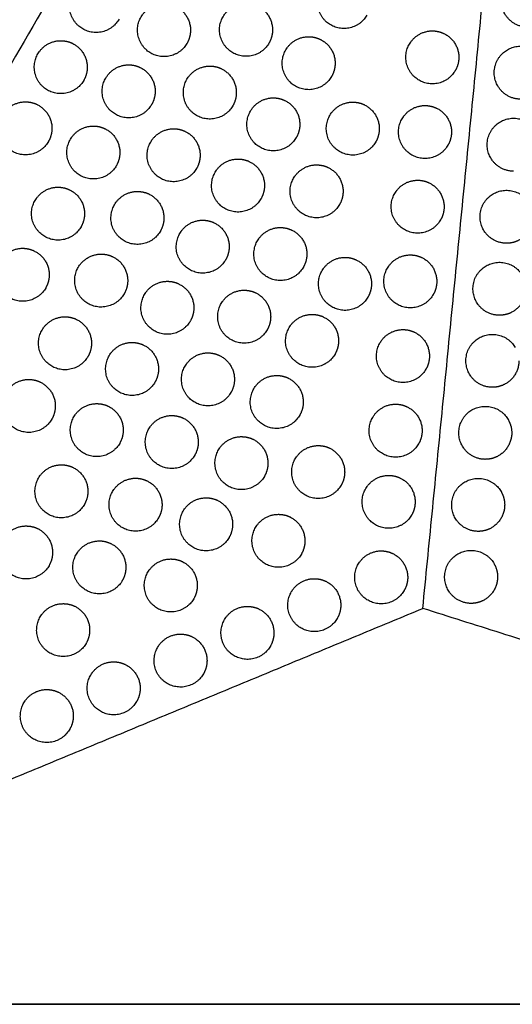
# Model space of a CAD drawing. Header units: millimetres. Extents: x -125 to 375, y 0 to 433.
# Tile 6 of 45: x 62 to 118, y 0 to 112. Entities that reach past the tile are written whole.
import ezdxf

# ---------------------------------------------------------------- set-up
doc = ezdxf.new("R2010")
doc.units = ezdxf.units.MM
doc.layers.add('Layer 01', color=18, linetype='Continuous', true_color=0x000000)

msp = doc.modelspace()

# ---------------------------------------------------------------- linework, layer by layer
at = {"layer": 'Layer 01'}
for points in [[(125, 216.51, 76), (62.5, 108.25, 76), (0, 0, 76)], [(108.13, 44.85, 87), (116.56, 130.68, 81.5), (125, 216.51, 76)], [(0, 0, 76), (54.06, 22.43, 81.5), (108.13, 44.85, 87)], [(250, 0, 76), (179.06, 22.43, 81.5), (108.13, 44.85, 87)], [(0, 0), (125, 0), (250, 0)], [(250, 0, 76), (125, 0, 76), (0, 0, 76)]]:
    msp.add_open_spline(points, degree=2, dxfattribs=at)
at = {"layer": 'Layer 01', "extrusion": (-0.132203, 0.076328, 0.988279)}
for points, weights, knots in [([(73.73, 111.6, 77.24), (72.23, 109, 77.24), (69.63, 110.5, 76.78), (67.03, 112, 76.32), (68.53, 114.6, 76.32), (69.4, 116.1, 76.32), (71.13, 116.1, 76.55)], [1, 0.707106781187, 1, 0.707106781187, 1, 0.807007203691, 0.868347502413], [0, 0, 0, 6.035579, 6.035579, 12.071157, 12.071157, 16.048112, 16.048112, 16.048112]), ([(101.8, 112.05, 80.96), (100.3, 109.45, 80.96), (97.7, 110.95, 80.5), (95.11, 112.45, 80.04), (96.61, 115.05, 80.04), (97.47, 116.55, 80.04), (99.2, 116.55, 80.27)], [1, 0.707106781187, 1, 0.707106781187, 1, 0.807007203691, 0.868347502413], [0, 0, 0, 6.035579, 6.035579, 12.071157, 12.071157, 16.048112, 16.048112, 16.048112]), ([(81.42, 108.86, 78.48), (79.92, 106.26, 78.48), (77.32, 107.76, 78.02), (74.72, 109.26, 77.56), (76.22, 111.86, 77.56), (77.09, 113.36, 77.56), (78.82, 113.36, 77.79)], [1, 0.707106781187, 1, 0.707106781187, 1, 0.807007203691, 0.868347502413], [0, 0, 0, 6.035579, 6.035579, 12.071157, 12.071157, 16.048112, 16.048112, 16.048112]), ([(90.71, 108.89, 79.72), (89.21, 106.3, 79.72), (86.61, 107.8, 79.26), (84.01, 109.3, 78.8), (85.51, 111.89, 78.8), (86.38, 113.39, 78.8), (88.11, 113.39, 79.03)], [1, 0.707106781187, 1, 0.707106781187, 1, 0.807007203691, 0.868347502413], [0, 0, 0, 6.035579, 6.035579, 12.071157, 12.071157, 16.048112, 16.048112, 16.048112]), ([(97.8, 105.12, 80.96), (96.3, 102.52, 80.96), (93.7, 104.02, 80.5), (91.11, 105.52, 80.04), (92.61, 108.12, 80.04), (93.47, 109.62, 80.04), (95.2, 109.62, 80.27)], [1, 0.707106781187, 1, 0.707106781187, 1, 0.807007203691, 0.868347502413], [0, 0, 0, 6.035579, 6.035579, 12.071157, 12.071157, 16.048112, 16.048112, 16.048112]), ([(95.2, 109.62, 80.27), (96.01, 109.62, 80.38), (96.7, 109.22, 80.5), (98.2, 108.35, 80.77), (98.2, 106.62, 80.9)], [0.868347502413, 0.900099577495, 1, 0.807007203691, 0.868347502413], [16.048112, 16.048112, 16.048112, 18.106736, 18.106736, 21.596537, 21.596537, 21.596537]), ([(111.81, 105.78, 82.79), (110.31, 103.18, 82.79), (107.71, 104.68, 82.32), (105.11, 106.18, 81.86), (106.61, 108.78, 81.86), (107.48, 110.28, 81.86), (109.21, 110.28, 82.09)], [1, 0.707106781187, 1, 0.707106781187, 1, 0.807007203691, 0.868347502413], [0, 0, 0, 6.035579, 6.035579, 12.071157, 12.071157, 16.048112, 16.048112, 16.048112]), ([(69.73, 104.67, 77.24), (68.23, 102.07, 77.24), (65.63, 103.57, 76.78), (63.03, 105.07, 76.32), (64.53, 107.67, 76.32), (65.4, 109.17, 76.32), (67.13, 109.17, 76.55)], [1, 0.707106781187, 1, 0.707106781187, 1, 0.807007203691, 0.868347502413], [0, 0, 0, 6.035579, 6.035579, 12.071157, 12.071157, 16.048112, 16.048112, 16.048112]), ([(67.13, 109.17, 76.55), (67.93, 109.17, 76.66), (68.63, 108.77, 76.78), (70.13, 107.9, 77.05), (70.13, 106.17, 77.18)], [0.868347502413, 0.900099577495, 1, 0.807007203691, 0.868347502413], [16.048112, 16.048112, 16.048112, 18.106736, 18.106736, 21.596537, 21.596537, 21.596537]), ([(77.42, 101.93, 78.48), (75.92, 99.33, 78.48), (73.32, 100.83, 78.02), (70.72, 102.33, 77.56), (72.22, 104.93, 77.56), (73.09, 106.43, 77.56), (74.82, 106.43, 77.79)], [1, 0.707106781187, 1, 0.707106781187, 1, 0.807007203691, 0.868347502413], [0, 0, 0, 6.035579, 6.035579, 12.071157, 12.071157, 16.048112, 16.048112, 16.048112]), ([(86.61, 101.79, 79.72), (85.11, 99.19, 79.72), (82.51, 100.69, 79.26), (79.91, 102.19, 78.8), (81.41, 104.79, 78.8), (82.28, 106.29, 78.8), (84.01, 106.29, 79.03)], [1, 0.707106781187, 1, 0.707106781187, 1, 0.807007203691, 0.868347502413], [0, 0, 0, 6.035579, 6.035579, 12.071157, 12.071157, 16.048112, 16.048112, 16.048112]), ([(84.01, 106.29, 79.03), (84.82, 106.29, 79.14), (85.51, 105.89, 79.26), (87.01, 105.02, 79.53), (87.01, 103.29, 79.66)], [0.868347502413, 0.900099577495, 1, 0.807007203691, 0.868347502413], [16.048112, 16.048112, 16.048112, 18.106736, 18.106736, 21.596537, 21.596537, 21.596537]), ([(93.8, 98.19, 80.96), (92.3, 95.59, 80.96), (89.7, 97.09, 80.5), (87.11, 98.59, 80.04), (88.61, 101.19, 80.04), (89.47, 102.69, 80.04), (91.2, 102.69, 80.27)], [1, 0.707106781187, 1, 0.707106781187, 1, 0.807007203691, 0.868347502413], [0, 0, 0, 6.035579, 6.035579, 12.071157, 12.071157, 16.048112, 16.048112, 16.048112]), ([(91.2, 102.69, 80.27), (92.01, 102.69, 80.38), (92.7, 102.29, 80.5), (94.2, 101.42, 80.77), (94.2, 99.69, 80.9)], [0.868347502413, 0.900099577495, 1, 0.807007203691, 0.868347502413], [16.048112, 16.048112, 16.048112, 18.106736, 18.106736, 21.596537, 21.596537, 21.596537]), ([(65.73, 97.74, 77.24), (64.23, 95.14, 77.24), (61.63, 96.64, 76.78), (59.03, 98.14, 76.32), (60.53, 100.74, 76.32), (61.4, 102.24, 76.32), (63.13, 102.24, 76.55)], [1, 0.707106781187, 1, 0.707106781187, 1, 0.807007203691, 0.868347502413], [0, 0, 0, 6.035579, 6.035579, 12.071157, 12.071157, 16.048112, 16.048112, 16.048112]), ([(102.8, 97.7, 82.21), (101.3, 95.11, 82.21), (98.7, 96.61, 81.74), (96.1, 98.11, 81.28), (97.6, 100.71, 81.28), (98.47, 102.21, 81.28), (100.2, 102.21, 81.51)], [1, 0.707106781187, 1, 0.707106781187, 1, 0.807007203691, 0.868347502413], [0, 0, 0, 6.035579, 6.035579, 12.071157, 12.071157, 16.048112, 16.048112, 16.048112]), ([(110.97, 97.32, 83.33), (109.47, 94.72, 83.33), (106.88, 96.22, 82.87), (104.28, 97.72, 82.4), (105.78, 100.32, 82.4), (106.64, 101.82, 82.4), (108.38, 101.82, 82.63)], [1, 0.707106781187, 1, 0.707106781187, 1, 0.807007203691, 0.868347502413], [0, 0, 0, 6.035579, 6.035579, 12.071157, 12.071157, 16.048112, 16.048112, 16.048112]), ([(108.38, 101.82, 82.63), (109.18, 101.82, 82.74), (109.88, 101.42, 82.87), (111.38, 100.55, 83.13), (111.38, 98.82, 83.27)], [0.868347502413, 0.900099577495, 1, 0.807007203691, 0.868347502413], [16.048112, 16.048112, 16.048112, 18.106736, 18.106736, 21.596537, 21.596537, 21.596537]), ([(73.42, 95, 78.48), (71.92, 92.4, 78.48), (69.32, 93.9, 78.02), (66.72, 95.4, 77.56), (68.22, 98, 77.56), (69.09, 99.5, 77.56), (70.82, 99.5, 77.79)], [1, 0.707106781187, 1, 0.707106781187, 1, 0.807007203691, 0.868347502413], [0, 0, 0, 6.035579, 6.035579, 12.071157, 12.071157, 16.048112, 16.048112, 16.048112]), ([(70.82, 99.5, 77.79), (71.62, 99.5, 77.9), (72.32, 99.1, 78.02), (73.82, 98.23, 78.29), (73.82, 96.5, 78.42)], [0.868347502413, 0.900099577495, 1, 0.807007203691, 0.868347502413], [16.048112, 16.048112, 16.048112, 18.106736, 18.106736, 21.596537, 21.596537, 21.596537]), ([(82.51, 94.69, 79.72), (81.01, 92.09, 79.72), (78.41, 93.59, 79.26), (75.81, 95.09, 78.8), (77.31, 97.69, 78.8), (78.18, 99.19, 78.8), (79.91, 99.19, 79.03)], [1, 0.707106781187, 1, 0.707106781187, 1, 0.807007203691, 0.868347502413], [0, 0, 0, 6.035579, 6.035579, 12.071157, 12.071157, 16.048112, 16.048112, 16.048112]), ([(89.8, 91.26, 80.96), (88.3, 88.66, 80.96), (85.7, 90.16, 80.5), (83.11, 91.66, 80.04), (84.61, 94.26, 80.04), (85.47, 95.76, 80.04), (87.2, 95.76, 80.27)], [1, 0.707106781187, 1, 0.707106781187, 1, 0.807007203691, 0.868347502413], [0, 0, 0, 6.035579, 6.035579, 12.071157, 12.071157, 16.048112, 16.048112, 16.048112]), ([(98.7, 90.6, 82.21), (97.2, 88.01, 82.21), (94.6, 89.51, 81.74), (92, 91.01, 81.28), (93.5, 93.6, 81.28), (94.37, 95.1, 81.28), (96.1, 95.1, 81.51)], [1, 0.707106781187, 1, 0.707106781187, 1, 0.807007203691, 0.868347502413], [0, 0, 0, 6.035579, 6.035579, 12.071157, 12.071157, 16.048112, 16.048112, 16.048112]), ([(110.14, 88.86, 83.87), (108.64, 86.27, 83.87), (106.04, 87.77, 83.41), (103.45, 89.27, 82.94), (104.95, 91.86, 82.94), (105.81, 93.36, 82.94), (107.54, 93.36, 83.18)], [1, 0.707106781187, 1, 0.707106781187, 1, 0.807007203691, 0.868347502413], [0, 0, 0, 6.035579, 6.035579, 12.071157, 12.071157, 16.048112, 16.048112, 16.048112]), ([(107.54, 93.36, 83.18), (108.35, 93.36, 83.28), (109.04, 92.96, 83.41), (110.54, 92.1, 83.67), (110.54, 90.36, 83.81)], [0.868347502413, 0.900099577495, 1, 0.807007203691, 0.868347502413], [16.048112, 16.048112, 16.048112, 18.106736, 18.106736, 21.596537, 21.596537, 21.596537]), ([(69.42, 88.07, 78.48), (67.92, 85.48, 78.48), (65.32, 86.98, 78.02), (62.72, 88.48, 77.56), (64.22, 91.07, 77.56), (65.09, 92.57, 77.56), (66.82, 92.57, 77.79)], [1, 0.707106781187, 1, 0.707106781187, 1, 0.807007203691, 0.868347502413], [0, 0, 0, 6.035579, 6.035579, 12.071157, 12.071157, 16.048112, 16.048112, 16.048112]), ([(78.41, 87.59, 79.72), (76.91, 84.99, 79.72), (74.31, 86.49, 79.26), (71.71, 87.99, 78.8), (73.21, 90.59, 78.8), (74.08, 92.09, 78.8), (75.81, 92.09, 79.03)], [1, 0.707106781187, 1, 0.707106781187, 1, 0.807007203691, 0.868347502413], [0, 0, 0, 6.035579, 6.035579, 12.071157, 12.071157, 16.048112, 16.048112, 16.048112]), ([(85.8, 84.33, 80.96), (84.3, 81.74, 80.96), (81.7, 83.24, 80.5), (79.11, 84.74, 80.04), (80.61, 87.33, 80.04), (81.47, 88.83, 80.04), (83.2, 88.83, 80.27)], [1, 0.707106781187, 1, 0.707106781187, 1, 0.807007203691, 0.868347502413], [0, 0, 0, 6.035579, 6.035579, 12.071157, 12.071157, 16.048112, 16.048112, 16.048112]), ([(94.6, 83.5, 82.21), (93.1, 80.9, 82.21), (90.5, 82.4, 81.74), (87.9, 83.9, 81.28), (89.4, 86.5, 81.28), (90.27, 88, 81.28), (92, 88, 81.51)], [1, 0.707106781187, 1, 0.707106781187, 1, 0.807007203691, 0.868347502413], [0, 0, 0, 6.035579, 6.035579, 12.071157, 12.071157, 16.048112, 16.048112, 16.048112]), ([(65.42, 81.15, 78.48), (63.92, 78.55, 78.48), (61.32, 80.05, 78.02), (58.72, 81.55, 77.56), (60.22, 84.15, 77.56), (61.09, 85.65, 77.56), (62.82, 85.65, 77.79)], [1, 0.707106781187, 1, 0.707106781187, 1, 0.807007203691, 0.868347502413], [0, 0, 0, 6.035579, 6.035579, 12.071157, 12.071157, 16.048112, 16.048112, 16.048112]), ([(62.82, 85.65, 77.79), (63.62, 85.65, 77.9), (64.32, 85.24, 78.02), (65.82, 84.38, 78.29), (65.82, 82.65, 78.42)], [0.868347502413, 0.900099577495, 1, 0.807007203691, 0.868347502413], [16.048112, 16.048112, 16.048112, 18.106736, 18.106736, 21.596537, 21.596537, 21.596537]), ([(74.31, 80.49, 79.72), (72.81, 77.89, 79.72), (70.21, 79.39, 79.26), (67.61, 80.89, 78.8), (69.11, 83.49, 78.8), (69.98, 84.99, 78.8), (71.71, 84.99, 79.03)], [1, 0.707106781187, 1, 0.707106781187, 1, 0.807007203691, 0.868347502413], [0, 0, 0, 6.035579, 6.035579, 12.071157, 12.071157, 16.048112, 16.048112, 16.048112]), ([(71.71, 84.99, 79.03), (72.52, 84.99, 79.14), (73.21, 84.59, 79.26), (74.71, 83.72, 79.53), (74.71, 81.99, 79.66)], [0.868347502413, 0.900099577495, 1, 0.807007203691, 0.868347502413], [16.048112, 16.048112, 16.048112, 18.106736, 18.106736, 21.596537, 21.596537, 21.596537]), ([(109.31, 80.4, 84.41), (107.81, 77.81, 84.41), (105.21, 79.31, 83.95), (102.62, 80.81, 83.49), (104.12, 83.4, 83.49), (104.98, 84.9, 83.49), (106.71, 84.9, 83.72)], [1, 0.707106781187, 1, 0.707106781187, 1, 0.807007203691, 0.868347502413], [0, 0, 0, 6.035579, 6.035579, 12.071157, 12.071157, 16.048112, 16.048112, 16.048112]), ([(101.91, 80.12, 83.45), (100.41, 77.52, 83.45), (97.82, 79.02, 82.98), (95.22, 80.52, 82.52), (96.72, 83.12, 82.52), (97.58, 84.62, 82.52), (99.32, 84.62, 82.75)], [1, 0.707106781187, 1, 0.707106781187, 1, 0.807007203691, 0.868347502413], [0, 0, 0, 6.035579, 6.035579, 12.071157, 12.071157, 16.048112, 16.048112, 16.048112]), ([(99.32, 84.62, 82.75), (100.12, 84.62, 82.86), (100.82, 84.21, 82.98), (102.32, 83.35, 83.25), (102.32, 81.62, 83.38)], [0.868347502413, 0.900099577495, 1, 0.807007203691, 0.868347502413], [16.048112, 16.048112, 16.048112, 18.106736, 18.106736, 21.596537, 21.596537, 21.596537]), ([(81.8, 77.41, 80.96), (80.3, 74.81, 80.96), (77.7, 76.31, 80.5), (75.11, 77.81, 80.04), (76.61, 80.41, 80.04), (77.47, 81.91, 80.04), (79.2, 81.91, 80.27)], [1, 0.707106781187, 1, 0.707106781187, 1, 0.807007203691, 0.868347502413], [0, 0, 0, 6.035579, 6.035579, 12.071157, 12.071157, 16.048112, 16.048112, 16.048112]), ([(90.5, 76.4, 82.21), (89, 73.8, 82.21), (86.4, 75.3, 81.74), (83.8, 76.8, 81.28), (85.3, 79.4, 81.28), (86.17, 80.9, 81.28), (87.9, 80.9, 81.51)], [1, 0.707106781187, 1, 0.707106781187, 1, 0.807007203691, 0.868347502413], [0, 0, 0, 6.035579, 6.035579, 12.071157, 12.071157, 16.048112, 16.048112, 16.048112]), ([(87.9, 80.9, 81.51), (88.7, 80.9, 81.62), (89.4, 80.5, 81.74), (90.9, 79.63, 82.01), (90.9, 77.9, 82.14)], [0.868347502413, 0.900099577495, 1, 0.807007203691, 0.868347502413], [16.048112, 16.048112, 16.048112, 18.106736, 18.106736, 21.596537, 21.596537, 21.596537]), ([(98.19, 73.66, 83.45), (96.69, 71.07, 83.45), (94.09, 72.57, 82.98), (91.49, 74.07, 82.52), (92.99, 76.66, 82.52), (93.86, 78.16, 82.52), (95.59, 78.16, 82.75)], [1, 0.707106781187, 1, 0.707106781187, 1, 0.807007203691, 0.868347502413], [0, 0, 0, 6.035579, 6.035579, 12.071157, 12.071157, 16.048112, 16.048112, 16.048112]), ([(95.59, 78.16, 82.75), (96.39, 78.16, 82.86), (97.09, 77.76, 82.98), (98.59, 76.9, 83.25), (98.59, 75.16, 83.38)], [0.868347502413, 0.900099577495, 1, 0.807007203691, 0.868347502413], [16.048112, 16.048112, 16.048112, 18.106736, 18.106736, 21.596537, 21.596537, 21.596537]), ([(70.21, 73.39, 79.72), (68.71, 70.79, 79.72), (66.11, 72.29, 79.26), (63.51, 73.79, 78.8), (65.01, 76.39, 78.8), (65.88, 77.89, 78.8), (67.61, 77.89, 79.03)], [1, 0.707106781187, 1, 0.707106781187, 1, 0.807007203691, 0.868347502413], [0, 0, 0, 6.035579, 6.035579, 12.071157, 12.071157, 16.048112, 16.048112, 16.048112]), ([(108.48, 71.94, 84.95), (106.98, 69.35, 84.95), (104.38, 70.85, 84.49), (101.78, 72.35, 84.03), (103.28, 74.94, 84.03), (104.15, 76.44, 84.03), (105.88, 76.44, 84.26)], [1, 0.707106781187, 1, 0.707106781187, 1, 0.807007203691, 0.868347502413], [0, 0, 0, 6.035579, 6.035579, 12.071157, 12.071157, 16.048112, 16.048112, 16.048112]), ([(77.8, 70.48, 80.96), (76.3, 67.88, 80.96), (73.7, 69.38, 80.5), (71.11, 70.88, 80.04), (72.61, 73.48, 80.04), (73.47, 74.98, 80.04), (75.2, 74.98, 80.27)], [1, 0.707106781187, 1, 0.707106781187, 1, 0.807007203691, 0.868347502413], [0, 0, 0, 6.035579, 6.035579, 12.071157, 12.071157, 16.048112, 16.048112, 16.048112]), ([(86.4, 69.3, 82.21), (84.9, 66.7, 82.21), (82.3, 68.2, 81.74), (79.7, 69.7, 81.28), (81.2, 72.3, 81.28), (82.07, 73.8, 81.28), (83.8, 73.8, 81.51)], [1, 0.707106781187, 1, 0.707106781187, 1, 0.807007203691, 0.868347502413], [0, 0, 0, 6.035579, 6.035579, 12.071157, 12.071157, 16.048112, 16.048112, 16.048112]), ([(66.11, 66.29, 79.72), (64.61, 63.69, 79.72), (62.01, 65.19, 79.26), (59.41, 66.69, 78.8), (60.91, 69.29, 78.8), (61.78, 70.79, 78.8), (63.51, 70.79, 79.03)], [1, 0.707106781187, 1, 0.707106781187, 1, 0.807007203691, 0.868347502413], [0, 0, 0, 6.035579, 6.035579, 12.071157, 12.071157, 16.048112, 16.048112, 16.048112]), ([(94.19, 66.74, 83.45), (92.69, 64.14, 83.45), (90.09, 65.64, 82.98), (87.49, 67.14, 82.52), (88.99, 69.74, 82.52), (89.86, 71.24, 82.52), (91.59, 71.24, 82.75)], [1, 0.707106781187, 1, 0.707106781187, 1, 0.807007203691, 0.868347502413], [0, 0, 0, 6.035579, 6.035579, 12.071157, 12.071157, 16.048112, 16.048112, 16.048112]), ([(73.8, 63.55, 80.96), (72.3, 60.95, 80.96), (69.7, 62.45, 80.5), (67.11, 63.95, 80.04), (68.61, 66.55, 80.04), (69.47, 68.05, 80.04), (71.2, 68.05, 80.27)], [1, 0.707106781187, 1, 0.707106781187, 1, 0.807007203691, 0.868347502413], [0, 0, 0, 6.035579, 6.035579, 12.071157, 12.071157, 16.048112, 16.048112, 16.048112]), ([(107.65, 63.49, 85.5), (106.15, 60.89, 85.5), (103.55, 62.39, 85.03), (100.95, 63.89, 84.57), (102.45, 66.49, 84.57), (103.32, 67.99, 84.57), (105.05, 67.99, 84.8)], [1, 0.707106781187, 1, 0.707106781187, 1, 0.807007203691, 0.868347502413], [0, 0, 0, 6.035579, 6.035579, 12.071157, 12.071157, 16.048112, 16.048112, 16.048112]), ([(105.05, 67.99, 84.8), (105.85, 67.99, 84.91), (106.55, 67.58, 85.03), (108.05, 66.72, 85.3), (108.05, 64.99, 85.43)], [0.868347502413, 0.900099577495, 1, 0.807007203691, 0.868347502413], [16.048112, 16.048112, 16.048112, 18.106736, 18.106736, 21.596537, 21.596537, 21.596537]), ([(82.3, 62.2, 82.21), (80.8, 59.6, 82.21), (78.2, 61.1, 81.74), (75.6, 62.6, 81.28), (77.1, 65.2, 81.28), (77.97, 66.7, 81.28), (79.7, 66.7, 81.51)], [1, 0.707106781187, 1, 0.707106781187, 1, 0.807007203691, 0.868347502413], [0, 0, 0, 6.035579, 6.035579, 12.071157, 12.071157, 16.048112, 16.048112, 16.048112]), ([(90.19, 59.81, 83.45), (88.69, 57.21, 83.45), (86.09, 58.71, 82.98), (83.49, 60.21, 82.52), (84.99, 62.81, 82.52), (85.86, 64.31, 82.52), (87.59, 64.31, 82.75)], [1, 0.707106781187, 1, 0.707106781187, 1, 0.807007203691, 0.868347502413], [0, 0, 0, 6.035579, 6.035579, 12.071157, 12.071157, 16.048112, 16.048112, 16.048112]), ([(98.88, 58.8, 84.69), (97.38, 56.21, 84.69), (94.78, 57.71, 84.22), (92.18, 59.21, 83.76), (93.68, 61.8, 83.76), (94.55, 63.3, 83.76), (96.28, 63.3, 83.99)], [1, 0.707106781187, 1, 0.707106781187, 1, 0.807007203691, 0.868347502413], [0, 0, 0, 6.035579, 6.035579, 12.071157, 12.071157, 16.048112, 16.048112, 16.048112]), ([(96.28, 63.3, 83.99), (97.09, 63.3, 84.1), (97.78, 62.9, 84.22), (99.28, 62.04, 84.49), (99.28, 60.3, 84.62)], [0.868347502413, 0.900099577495, 1, 0.807007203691, 0.868347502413], [16.048112, 16.048112, 16.048112, 18.106736, 18.106736, 21.596537, 21.596537, 21.596537]), ([(69.8, 56.62, 80.96), (68.3, 54.02, 80.96), (65.7, 55.52, 80.5), (63.11, 57.02, 80.04), (64.61, 59.62, 80.04), (65.47, 61.12, 80.04), (67.2, 61.12, 80.27)], [1, 0.707106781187, 1, 0.707106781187, 1, 0.807007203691, 0.868347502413], [0, 0, 0, 6.035579, 6.035579, 12.071157, 12.071157, 16.048112, 16.048112, 16.048112]), ([(78.2, 55.1, 82.21), (76.7, 52.5, 82.21), (74.1, 54, 81.74), (71.5, 55.5, 81.28), (73, 58.1, 81.28), (73.87, 59.6, 81.28), (75.6, 59.6, 81.51)], [1, 0.707106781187, 1, 0.707106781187, 1, 0.807007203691, 0.868347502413], [0, 0, 0, 6.035579, 6.035579, 12.071157, 12.071157, 16.048112, 16.048112, 16.048112]), ([(106.86, 55.42, 86.01), (105.36, 52.83, 86.01), (102.76, 54.33, 85.55), (100.16, 55.83, 85.09), (101.66, 58.42, 85.09), (102.53, 59.92, 85.09), (104.26, 59.92, 85.32)], [1, 0.707106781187, 1, 0.707106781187, 1, 0.807007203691, 0.868347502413], [0, 0, 0, 6.035579, 6.035579, 12.071157, 12.071157, 16.048112, 16.048112, 16.048112]), ([(86.19, 52.88, 83.45), (84.69, 50.28, 83.45), (82.09, 51.78, 82.98), (79.49, 53.28, 82.52), (80.99, 55.88, 82.52), (81.86, 57.38, 82.52), (83.59, 57.38, 82.75)], [1, 0.707106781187, 1, 0.707106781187, 1, 0.807007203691, 0.868347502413], [0, 0, 0, 6.035579, 6.035579, 12.071157, 12.071157, 16.048112, 16.048112, 16.048112]), ([(83.59, 57.38, 82.75), (84.39, 57.38, 82.86), (85.09, 56.98, 82.98), (86.59, 56.11, 83.25), (86.59, 54.38, 83.38)], [0.868347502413, 0.900099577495, 1, 0.807007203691, 0.868347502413], [16.048112, 16.048112, 16.048112, 18.106736, 18.106736, 21.596537, 21.596537, 21.596537]), ([(94.38, 51.01, 84.69), (92.88, 48.41, 84.69), (90.28, 49.91, 84.22), (87.68, 51.41, 83.76), (89.18, 54.01, 83.76), (90.05, 55.51, 83.76), (91.78, 55.51, 83.99)], [1, 0.707106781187, 1, 0.707106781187, 1, 0.807007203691, 0.868347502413], [0, 0, 0, 6.035579, 6.035579, 12.071157, 12.071157, 16.048112, 16.048112, 16.048112]), ([(91.78, 55.51, 83.99), (92.59, 55.51, 84.1), (93.28, 55.11, 84.22), (94.78, 54.24, 84.49), (94.78, 52.51, 84.62)], [0.868347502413, 0.900099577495, 1, 0.807007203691, 0.868347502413], [16.048112, 16.048112, 16.048112, 18.106736, 18.106736, 21.596537, 21.596537, 21.596537]), ([(65.8, 49.69, 80.96), (64.3, 47.09, 80.96), (61.7, 48.59, 80.5), (59.11, 50.09, 80.04), (60.61, 52.69, 80.04), (61.47, 54.19, 80.04), (63.2, 54.19, 80.27)], [1, 0.707106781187, 1, 0.707106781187, 1, 0.807007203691, 0.868347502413], [0, 0, 0, 6.035579, 6.035579, 12.071157, 12.071157, 16.048112, 16.048112, 16.048112]), ([(63.2, 54.19, 80.27), (64.01, 54.19, 80.38), (64.7, 53.79, 80.5), (66.2, 52.92, 80.77), (66.2, 51.19, 80.9)], [0.868347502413, 0.900099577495, 1, 0.807007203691, 0.868347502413], [16.048112, 16.048112, 16.048112, 18.106736, 18.106736, 21.596537, 21.596537, 21.596537]), ([(74.1, 48, 82.21), (72.6, 45.4, 82.21), (70, 46.9, 81.74), (67.4, 48.4, 81.28), (68.9, 51, 81.28), (69.77, 52.5, 81.28), (71.5, 52.5, 81.51)], [1, 0.707106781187, 1, 0.707106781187, 1, 0.807007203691, 0.868347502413], [0, 0, 0, 6.035579, 6.035579, 12.071157, 12.071157, 16.048112, 16.048112, 16.048112]), ([(71.5, 52.5, 81.51), (72.3, 52.5, 81.62), (73, 52.09, 81.74), (74.5, 51.23, 82.01), (74.5, 49.5, 82.14)], [0.868347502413, 0.900099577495, 1, 0.807007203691, 0.868347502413], [16.048112, 16.048112, 16.048112, 18.106736, 18.106736, 21.596537, 21.596537, 21.596537]), ([(106.01, 46.87, 86.56), (104.51, 44.27, 86.56), (101.92, 45.77, 86.1), (99.32, 47.27, 85.64), (100.82, 49.87, 85.64), (101.68, 51.37, 85.64), (103.42, 51.37, 85.87)], [1, 0.707106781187, 1, 0.707106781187, 1, 0.807007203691, 0.868347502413], [0, 0, 0, 6.035579, 6.035579, 12.071157, 12.071157, 16.048112, 16.048112, 16.048112]), ([(82.19, 45.95, 83.45), (80.69, 43.35, 83.45), (78.09, 44.85, 82.98), (75.49, 46.35, 82.52), (76.99, 48.95, 82.52), (77.86, 50.45, 82.52), (79.59, 50.45, 82.75)], [1, 0.707106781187, 1, 0.707106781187, 1, 0.807007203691, 0.868347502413], [0, 0, 0, 6.035579, 6.035579, 12.071157, 12.071157, 16.048112, 16.048112, 16.048112]), ([(79.59, 50.45, 82.75), (80.39, 50.45, 82.86), (81.09, 50.05, 82.98), (82.59, 49.18, 83.25), (82.59, 47.45, 83.38)], [0.868347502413, 0.900099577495, 1, 0.807007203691, 0.868347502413], [16.048112, 16.048112, 16.048112, 18.106736, 18.106736, 21.596537, 21.596537, 21.596537]), ([(98.44, 43.72, 85.79), (96.94, 41.13, 85.79), (94.34, 42.63, 85.33), (91.74, 44.13, 84.86), (93.24, 46.72, 84.86), (94.11, 48.22, 84.86), (95.84, 48.22, 85.1)], [1, 0.707106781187, 1, 0.707106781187, 1, 0.807007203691, 0.868347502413], [0, 0, 0, 6.035579, 6.035579, 12.071157, 12.071157, 16.048112, 16.048112, 16.048112]), ([(70, 40.89, 82.21), (68.5, 38.3, 82.21), (65.9, 39.8, 81.74), (63.3, 41.3, 81.28), (64.8, 43.89, 81.28), (65.67, 45.39, 81.28), (67.4, 45.39, 81.51)], [1, 0.707106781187, 1, 0.707106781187, 1, 0.807007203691, 0.868347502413], [0, 0, 0, 6.035579, 6.035579, 12.071157, 12.071157, 16.048112, 16.048112, 16.048112]), ([(90.87, 40.58, 85.02), (89.37, 37.98, 85.02), (86.77, 39.48, 84.56), (84.17, 40.98, 84.09), (85.67, 43.58, 84.09), (86.54, 45.08, 84.09), (88.27, 45.08, 84.33)], [1, 0.707106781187, 1, 0.707106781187, 1, 0.807007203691, 0.868347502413], [0, 0, 0, 6.035579, 6.035579, 12.071157, 12.071157, 16.048112, 16.048112, 16.048112]), ([(83.29, 37.44, 84.25), (81.79, 34.84, 84.25), (79.19, 36.34, 83.79), (76.6, 37.84, 83.32), (78.1, 40.44, 83.32), (78.96, 41.94, 83.32), (80.69, 41.94, 83.56)], [1, 0.707106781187, 1, 0.707106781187, 1, 0.807007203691, 0.868347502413], [0, 0, 0, 6.035579, 6.035579, 12.071157, 12.071157, 16.048112, 16.048112, 16.048112]), ([(75.72, 34.3, 83.48), (74.22, 31.7, 83.48), (71.62, 33.2, 83.02), (69.02, 34.7, 82.55), (70.52, 37.3, 82.55), (71.39, 38.8, 82.55), (73.12, 38.8, 82.78)], [1, 0.707106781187, 1, 0.707106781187, 1, 0.807007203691, 0.868347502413], [0, 0, 0, 6.035579, 6.035579, 12.071157, 12.071157, 16.048112, 16.048112, 16.048112]), ([(68.14, 31.16, 82.71), (66.64, 28.56, 82.71), (64.05, 30.06, 82.25), (61.45, 31.56, 81.78), (62.95, 34.16, 81.78), (63.81, 35.66, 81.78), (65.55, 35.66, 82.01)], [1, 0.707106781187, 1, 0.707106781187, 1, 0.807007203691, 0.868347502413], [0, 0, 0, 6.035579, 6.035579, 12.071157, 12.071157, 16.048112, 16.048112, 16.048112])]:
    msp.add_rational_spline(points, weights, degree=2, knots=knots, dxfattribs=at)
at = {"layer": 'Layer 01', "extrusion": (0.09428, 0.054433, 0.994056)}
for points, weights, knots in [([(120.02, 110.7, 82.27), (118.29, 110.7, 82.43), (117.42, 112.2, 82.43), (115.92, 114.8, 82.43), (118.52, 116.3, 82.1), (121.12, 117.8, 81.77), (122.62, 115.2, 81.77)], [0.868347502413, 0.807007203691, 1, 0.707106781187, 1, 0.707106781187, 1], [5.529659, 5.529659, 5.529659, 9.49499, 9.49499, 15.512927, 15.512927, 21.530864, 21.530864, 21.530864]), ([(119.22, 102.54, 82.79), (117.48, 102.54, 82.95), (116.62, 104.04, 82.95), (115.12, 106.64, 82.95), (117.72, 108.14, 82.62), (120.31, 109.64, 82.3), (121.81, 107.04, 82.3)], [0.868347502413, 0.807007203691, 1, 0.707106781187, 1, 0.707106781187, 1], [5.529659, 5.529659, 5.529659, 9.49499, 9.49499, 15.512927, 15.512927, 21.530864, 21.530864, 21.530864]), ([(118.41, 94.38, 83.31), (116.68, 94.38, 83.48), (115.82, 95.88, 83.48), (114.32, 98.48, 83.48), (116.91, 99.98, 83.15), (119.51, 101.48, 82.82), (121.01, 98.88, 82.82)], [0.868347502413, 0.807007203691, 1, 0.707106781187, 1, 0.707106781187, 1], [5.529659, 5.529659, 5.529659, 9.49499, 9.49499, 15.512927, 15.512927, 21.530864, 21.530864, 21.530864]), ([(117.61, 86.22, 83.83), (115.88, 86.22, 84), (115.01, 87.72, 84), (113.51, 90.32, 84), (116.11, 91.82, 83.67), (118.71, 93.32, 83.34), (120.21, 90.72, 83.34)], [0.868347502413, 0.807007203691, 1, 0.707106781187, 1, 0.707106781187, 1], [5.529659, 5.529659, 5.529659, 9.49499, 9.49499, 15.512927, 15.512927, 21.530864, 21.530864, 21.530864]), ([(120.61, 89.22, 83.39), (120.61, 87.49, 83.48), (119.11, 86.62, 83.67), (118.42, 86.22, 83.76), (117.61, 86.22, 83.83)], [0.868347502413, 0.807007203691, 1, 0.900099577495, 0.868347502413], [0, 0, 0, 3.477052, 3.477052, 5.529659, 5.529659, 5.529659]), ([(116.81, 78.06, 84.36), (115.08, 78.06, 84.52), (114.21, 79.56, 84.52), (112.71, 82.16, 84.52), (115.31, 83.66, 84.19), (117.91, 85.16, 83.87), (119.41, 82.56, 83.87)], [0.868347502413, 0.807007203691, 1, 0.707106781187, 1, 0.707106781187, 1], [5.529659, 5.529659, 5.529659, 9.49499, 9.49499, 15.512927, 15.512927, 21.530864, 21.530864, 21.530864]), ([(116.01, 69.9, 84.88), (114.27, 69.9, 85.05), (113.41, 71.4, 85.05), (111.91, 74, 85.05), (114.51, 75.5, 84.72), (117.1, 77, 84.39), (118.6, 74.4, 84.39)], [0.868347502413, 0.807007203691, 1, 0.707106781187, 1, 0.707106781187, 1], [5.529659, 5.529659, 5.529659, 9.49499, 9.49499, 15.512927, 15.512927, 21.530864, 21.530864, 21.530864]), ([(115.2, 61.74, 85.4), (113.47, 61.74, 85.57), (112.61, 63.24, 85.57), (111.11, 65.84, 85.57), (113.7, 67.34, 85.24), (116.3, 68.84, 84.91), (117.8, 66.24, 84.91)], [0.868347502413, 0.807007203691, 1, 0.707106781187, 1, 0.707106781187, 1], [5.529659, 5.529659, 5.529659, 9.49499, 9.49499, 15.512927, 15.512927, 21.530864, 21.530864, 21.530864]), ([(118.2, 64.74, 84.96), (118.2, 63.01, 85.05), (116.7, 62.14, 85.24), (116.01, 61.74, 85.33), (115.2, 61.74, 85.4)], [0.868347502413, 0.807007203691, 1, 0.900099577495, 0.868347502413], [0, 0, 0, 3.477052, 3.477052, 5.529659, 5.529659, 5.529659]), ([(114.4, 53.58, 85.93), (112.67, 53.58, 86.09), (111.8, 55.08, 86.09), (110.3, 57.68, 86.09), (112.9, 59.18, 85.76), (115.5, 60.68, 85.43), (117, 58.08, 85.43)], [0.868347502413, 0.807007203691, 1, 0.707106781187, 1, 0.707106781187, 1], [5.529659, 5.529659, 5.529659, 9.49499, 9.49499, 15.512927, 15.512927, 21.530864, 21.530864, 21.530864]), ([(117.4, 56.58, 85.48), (117.4, 54.85, 85.57), (115.9, 53.98, 85.76), (115.21, 53.58, 85.85), (114.4, 53.58, 85.93)], [0.868347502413, 0.807007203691, 1, 0.900099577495, 0.868347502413], [0, 0, 0, 3.477052, 3.477052, 5.529659, 5.529659, 5.529659]), ([(113.6, 45.42, 86.45), (111.87, 45.42, 86.61), (111, 46.92, 86.61), (109.5, 49.52, 86.61), (112.1, 51.02, 86.29), (114.7, 52.52, 85.96), (116.2, 49.92, 85.96)], [0.868347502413, 0.807007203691, 1, 0.707106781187, 1, 0.707106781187, 1], [5.529659, 5.529659, 5.529659, 9.49499, 9.49499, 15.512927, 15.512927, 21.530864, 21.530864, 21.530864]), ([(116.6, 48.42, 86), (116.6, 46.69, 86.1), (115.1, 45.82, 86.29), (114.4, 45.42, 86.37), (113.6, 45.42, 86.45)], [0.868347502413, 0.807007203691, 1, 0.900099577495, 0.868347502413], [0, 0, 0, 3.477052, 3.477052, 5.529659, 5.529659, 5.529659])]:
    msp.add_rational_spline(points, weights, degree=2, knots=knots, dxfattribs=at)
at = {"layer": 'Layer 01', "extrusion": (0.132203, -0.076328, -0.988279)}
for points in [[(78.82, 113.36, 77.79), (79.62, 113.36, 77.9), (80.32, 112.96, 78.02), (81.82, 112.09, 78.29), (81.82, 110.36, 78.42)], [(88.11, 113.39, 79.03), (88.92, 113.39, 79.14), (89.61, 112.99, 79.26), (91.11, 112.13, 79.53), (91.11, 110.39, 79.66)], [(109.21, 110.28, 82.09), (110.01, 110.28, 82.2), (110.71, 109.88, 82.32), (112.21, 109.01, 82.59), (112.21, 107.28, 82.72)], [(74.82, 106.43, 77.79), (75.62, 106.43, 77.9), (76.32, 106.03, 78.02), (77.82, 105.16, 78.29), (77.82, 103.43, 78.42)], [(63.13, 102.24, 76.55), (63.93, 102.24, 76.66), (64.63, 101.84, 76.78), (66.13, 100.97, 77.05), (66.13, 99.24, 77.18)], [(100.2, 102.21, 81.51), (101, 102.21, 81.62), (101.7, 101.8, 81.74), (103.2, 100.94, 82.01), (103.2, 99.2, 82.14)], [(79.91, 99.19, 79.03), (80.72, 99.19, 79.14), (81.41, 98.79, 79.26), (82.91, 97.92, 79.53), (82.91, 96.19, 79.66)], [(87.2, 95.76, 80.27), (88.01, 95.76, 80.38), (88.7, 95.36, 80.5), (90.2, 94.49, 80.77), (90.2, 92.76, 80.9)], [(96.1, 95.1, 81.51), (96.9, 95.1, 81.62), (97.6, 94.7, 81.74), (99.1, 93.84, 82.01), (99.1, 92.1, 82.14)], [(66.82, 92.57, 77.79), (67.62, 92.57, 77.9), (68.32, 92.17, 78.02), (69.82, 91.31, 78.29), (69.82, 89.57, 78.42)], [(75.81, 92.09, 79.03), (76.62, 92.09, 79.14), (77.31, 91.69, 79.26), (78.81, 90.82, 79.53), (78.81, 89.09, 79.66)], [(83.2, 88.83, 80.27), (84.01, 88.83, 80.38), (84.7, 88.43, 80.5), (86.2, 87.57, 80.77), (86.2, 85.83, 80.9)], [(92, 88, 81.51), (92.8, 88, 81.62), (93.5, 87.6, 81.74), (95, 86.73, 82.01), (95, 85, 82.14)], [(106.71, 84.9, 83.72), (107.52, 84.9, 83.83), (108.21, 84.5, 83.95), (109.71, 83.64, 84.22), (109.71, 81.9, 84.35)], [(79.2, 81.91, 80.27), (80.01, 81.91, 80.38), (80.7, 81.5, 80.5), (82.2, 80.64, 80.77), (82.2, 78.91, 80.9)], [(67.61, 77.89, 79.03), (68.42, 77.89, 79.14), (69.11, 77.48, 79.26), (70.61, 76.62, 79.53), (70.61, 74.89, 79.66)], [(105.88, 76.44, 84.26), (106.69, 76.44, 84.37), (107.38, 76.04, 84.49), (108.88, 75.18, 84.76), (108.88, 73.44, 84.89)], [(75.2, 74.98, 80.27), (76.01, 74.98, 80.38), (76.7, 74.58, 80.5), (78.2, 73.71, 80.77), (78.2, 71.98, 80.9)], [(83.8, 73.8, 81.51), (84.6, 73.8, 81.62), (85.3, 73.4, 81.74), (86.8, 72.53, 82.01), (86.8, 70.8, 82.14)], [(63.51, 70.79, 79.03), (64.32, 70.79, 79.14), (65.01, 70.38, 79.26), (66.51, 69.52, 79.53), (66.51, 67.79, 79.66)], [(91.59, 71.24, 82.75), (92.39, 71.24, 82.86), (93.09, 70.83, 82.98), (94.59, 69.97, 83.25), (94.59, 68.24, 83.38)], [(71.2, 68.05, 80.27), (72.01, 68.05, 80.38), (72.7, 67.65, 80.5), (74.2, 66.78, 80.77), (74.2, 65.05, 80.9)], [(79.7, 66.7, 81.51), (80.5, 66.7, 81.62), (81.2, 66.3, 81.74), (82.7, 65.43, 82.01), (82.7, 63.7, 82.14)], [(87.59, 64.31, 82.75), (88.39, 64.31, 82.86), (89.09, 63.91, 82.98), (90.59, 63.04, 83.25), (90.59, 61.31, 83.38)], [(67.2, 61.12, 80.27), (68.01, 61.12, 80.38), (68.7, 60.72, 80.5), (70.2, 59.85, 80.77), (70.2, 58.12, 80.9)], [(75.6, 59.6, 81.51), (76.4, 59.6, 81.62), (77.1, 59.19, 81.74), (78.6, 58.33, 82.01), (78.6, 56.6, 82.14)], [(104.26, 59.92, 85.32), (105.06, 59.92, 85.43), (105.76, 59.52, 85.55), (107.26, 58.66, 85.82), (107.26, 56.92, 85.95)], [(103.42, 51.37, 85.87), (104.22, 51.37, 85.97), (104.92, 50.96, 86.1), (106.42, 50.1, 86.37), (106.42, 48.37, 86.5)], [(95.84, 48.22, 85.1), (96.65, 48.22, 85.2), (97.34, 47.82, 85.33), (98.84, 46.96, 85.6), (98.84, 45.22, 85.73)], [(67.4, 45.39, 81.51), (68.2, 45.39, 81.62), (68.9, 44.99, 81.74), (70.4, 44.13, 82.01), (70.4, 42.39, 82.14)], [(88.27, 45.08, 84.33), (89.07, 45.08, 84.43), (89.77, 44.68, 84.56), (91.27, 43.81, 84.83), (91.27, 42.08, 84.96)], [(80.69, 41.94, 83.56), (81.5, 41.94, 83.66), (82.19, 41.54, 83.79), (83.69, 40.67, 84.05), (83.69, 38.94, 84.19)], [(73.12, 38.8, 82.78), (73.92, 38.8, 82.89), (74.62, 38.4, 83.02), (76.12, 37.53, 83.28), (76.12, 35.8, 83.42)], [(65.55, 35.66, 82.01), (66.35, 35.66, 82.12), (67.05, 35.25, 82.25), (68.55, 34.39, 82.51), (68.55, 32.66, 82.65)]]:
    msp.add_rational_spline(points, [0.868347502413, 0.900099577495, 1, 0.807007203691, 0.868347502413], degree=2, knots=[16.048112, 16.048112, 16.048112, 18.106736, 18.106736, 21.596537, 21.596537, 21.596537], dxfattribs=at)
for points in [[(81.82, 110.36, 78.42), (81.82, 109.56, 78.48), (81.42, 108.86, 78.48)], [(91.11, 110.39, 79.66), (91.11, 109.59, 79.72), (90.71, 108.89, 79.72)], [(112.21, 107.28, 82.72), (112.21, 106.48, 82.79), (111.81, 105.78, 82.79)], [(70.13, 106.17, 77.18), (70.13, 105.36, 77.24), (69.73, 104.67, 77.24)], [(98.2, 106.62, 80.9), (98.2, 105.81, 80.96), (97.8, 105.12, 80.96)], [(77.82, 103.43, 78.42), (77.82, 102.63, 78.48), (77.42, 101.93, 78.48)], [(87.01, 103.29, 79.66), (87.01, 102.49, 79.72), (86.61, 101.79, 79.72)], [(94.2, 99.69, 80.9), (94.2, 98.89, 80.96), (93.8, 98.19, 80.96)], [(66.13, 99.24, 77.18), (66.13, 98.44, 77.24), (65.73, 97.74, 77.24)], [(103.2, 99.2, 82.14), (103.2, 98.4, 82.21), (102.8, 97.7, 82.21)], [(111.38, 98.82, 83.27), (111.38, 98.02, 83.33), (110.97, 97.32, 83.33)], [(73.82, 96.5, 78.42), (73.82, 95.7, 78.48), (73.42, 95, 78.48)], [(82.91, 96.19, 79.66), (82.91, 95.39, 79.72), (82.51, 94.69, 79.72)], [(90.2, 92.76, 80.9), (90.2, 91.96, 80.96), (89.8, 91.26, 80.96)], [(99.1, 92.1, 82.14), (99.1, 91.3, 82.21), (98.7, 90.6, 82.21)], [(110.54, 90.36, 83.81), (110.54, 89.56, 83.87), (110.14, 88.86, 83.87)], [(69.82, 89.57, 78.42), (69.82, 88.77, 78.48), (69.42, 88.07, 78.48)], [(78.81, 89.09, 79.66), (78.81, 88.29, 79.72), (78.41, 87.59, 79.72)], [(86.2, 85.83, 80.9), (86.2, 85.03, 80.96), (85.8, 84.33, 80.96)], [(95, 85, 82.14), (95, 84.2, 82.21), (94.6, 83.5, 82.21)], [(65.82, 82.65, 78.42), (65.82, 81.84, 78.48), (65.42, 81.15, 78.48)], [(74.71, 81.99, 79.66), (74.71, 81.18, 79.72), (74.31, 80.49, 79.72)], [(102.32, 81.62, 83.38), (102.32, 80.81, 83.45), (101.91, 80.12, 83.45)], [(109.71, 81.9, 84.35), (109.71, 81.1, 84.41), (109.31, 80.4, 84.41)], [(82.2, 78.91, 80.9), (82.2, 78.1, 80.96), (81.8, 77.41, 80.96)], [(90.9, 77.9, 82.14), (90.9, 77.1, 82.21), (90.5, 76.4, 82.21)], [(70.61, 74.89, 79.66), (70.61, 74.08, 79.72), (70.21, 73.39, 79.72)], [(98.59, 75.16, 83.38), (98.59, 74.36, 83.45), (98.19, 73.66, 83.45)], [(108.88, 73.44, 84.89), (108.88, 72.64, 84.95), (108.48, 71.94, 84.95)], [(78.2, 71.98, 80.9), (78.2, 71.17, 80.96), (77.8, 70.48, 80.96)], [(86.8, 70.8, 82.14), (86.8, 70, 82.21), (86.4, 69.3, 82.21)], [(94.59, 68.24, 83.38), (94.59, 67.43, 83.45), (94.19, 66.74, 83.45)], [(66.51, 67.79, 79.66), (66.51, 66.98, 79.72), (66.11, 66.29, 79.72)], [(74.2, 65.05, 80.9), (74.2, 64.25, 80.96), (73.8, 63.55, 80.96)], [(108.05, 64.99, 85.43), (108.05, 64.18, 85.5), (107.65, 63.49, 85.5)], [(82.7, 63.7, 82.14), (82.7, 62.89, 82.21), (82.3, 62.2, 82.21)], [(90.59, 61.31, 83.38), (90.59, 60.5, 83.45), (90.19, 59.81, 83.45)], [(99.28, 60.3, 84.62), (99.28, 59.5, 84.69), (98.88, 58.8, 84.69)], [(70.2, 58.12, 80.9), (70.2, 57.32, 80.96), (69.8, 56.62, 80.96)], [(107.26, 56.92, 85.95), (107.26, 56.12, 86.01), (106.86, 55.42, 86.01)], [(78.6, 56.6, 82.14), (78.6, 55.79, 82.21), (78.2, 55.1, 82.21)], [(86.59, 54.38, 83.38), (86.59, 53.58, 83.45), (86.19, 52.88, 83.45)], [(94.78, 52.51, 84.62), (94.78, 51.71, 84.69), (94.38, 51.01, 84.69)], [(66.2, 51.19, 80.9), (66.2, 50.39, 80.96), (65.8, 49.69, 80.96)], [(74.5, 49.5, 82.14), (74.5, 48.69, 82.21), (74.1, 48, 82.21)], [(106.42, 48.37, 86.5), (106.42, 47.56, 86.56), (106.01, 46.87, 86.56)], [(82.59, 47.45, 83.38), (82.59, 46.65, 83.45), (82.19, 45.95, 83.45)], [(98.84, 45.22, 85.73), (98.84, 44.42, 85.79), (98.44, 43.72, 85.79)], [(70.4, 42.39, 82.14), (70.4, 41.59, 82.21), (70, 40.89, 82.21)], [(91.27, 42.08, 84.96), (91.27, 41.28, 85.02), (90.87, 40.58, 85.02)], [(83.69, 38.94, 84.19), (83.69, 38.14, 84.25), (83.29, 37.44, 84.25)], [(76.12, 35.8, 83.42), (76.12, 34.99, 83.48), (75.72, 34.3, 83.48)], [(68.55, 32.66, 82.65), (68.55, 31.85, 82.71), (68.14, 31.16, 82.71)]]:
    msp.add_rational_spline(points, [0.868347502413, 0.900099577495, 1], degree=2, dxfattribs=at)
at = {"layer": 'Layer 01', "extrusion": (-0.09428, -0.054433, -0.994056)}
for points in [[(119.81, 81.06, 83.91), (119.81, 79.33, 84), (118.31, 78.46, 84.19), (117.61, 78.06, 84.28), (116.81, 78.06, 84.36)], [(119.01, 72.9, 84.43), (119.01, 71.17, 84.53), (117.51, 70.3, 84.72), (116.81, 69.9, 84.8), (116.01, 69.9, 84.88)]]:
    msp.add_rational_spline(points, [0.868347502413, 0.807007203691, 1, 0.900099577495, 0.868347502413], degree=2, knots=[0, 0, 0, 3.477052, 3.477052, 5.529659, 5.529659, 5.529659], dxfattribs=at)
for points in [[(117.8, 66.24, 84.91), (118.2, 65.54, 84.91), (118.2, 64.74, 84.96)], [(117, 58.08, 85.43), (117.4, 57.38, 85.43), (117.4, 56.58, 85.48)], [(116.2, 49.92, 85.96), (116.6, 49.22, 85.96), (116.6, 48.42, 86)]]:
    msp.add_rational_spline(points, [1, 0.900099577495, 0.868347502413], degree=2, dxfattribs=at)

doc.saveas('drawing.dxf')
